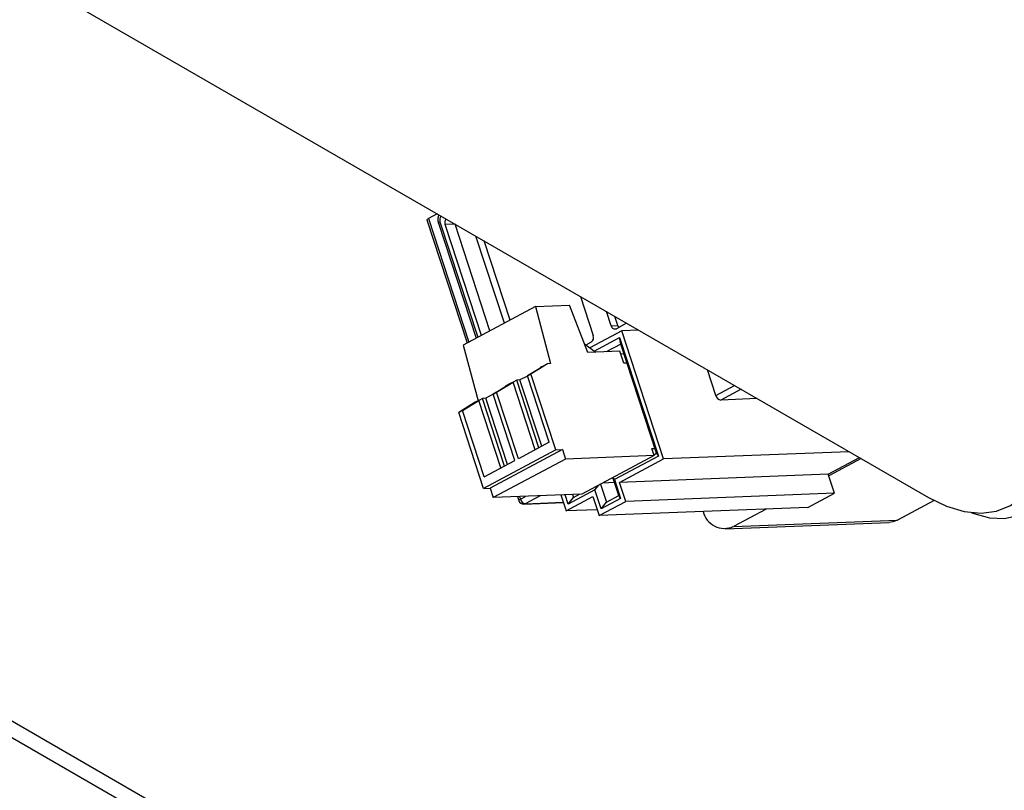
# Model space of a CAD drawing. Header units: millimetres. Extents: x 0 to 420, y 0 to 297.
# Tile 12 of 78: x 151 to 161, y 96 to 104. Entities that reach past the tile are written whole.
import ezdxf

# ---------------------------------------------------------------- set-up
doc = ezdxf.new("R2010")
doc.units = ezdxf.units.MM

msp = doc.modelspace()

# ---------------------------------------------------------------- linework, layer by layer
at = {"color": 7, "linetype": 'Continuous', "lineweight": 25}
for p, q in [((145.9319, 107.3989), (160.2438, 99.1368)), ((160.5878, 91.5845), (139.6387, 103.6781)), ((139.5109, 103.5938), (160.491, 91.4823)), ((155.3449, 101.8485), (155.739, 100.6458)), ((155.4442, 101.9076), (155.3604, 101.8629)), ((155.4574, 101.8147), (155.8253, 100.6919)), ((155.6195, 101.8052), (155.5234, 101.8015)), ((155.8778, 100.7198), (155.5234, 101.8015)), ((155.619, 101.8066), (155.6195, 101.8052)), ((155.9606, 100.764), (155.6195, 101.8052)), ((156.1016, 100.8393), (155.8233, 101.6887)), ((156.1569, 100.8687), (155.9034, 101.6425)), ((156.8449, 101.099), (156.9694, 100.7189)), ((156.4051, 101.0011), (155.7, 100.625)), ((156.4051, 101.0011), (156.7384, 101.014)), ((156.4051, 101.0011), (156.5536, 100.444)), ((156.9181, 100.552), (156.7384, 101.014)), ((157.1457, 100.8129), (157.1003, 100.9515)), ((157.2098, 100.8154), (157.1803, 100.9053)), ((157.1457, 100.8129), (157.2098, 100.8154)), ((157.2959, 100.8386), (157.1961, 100.7854)), ((157.2472, 100.7638), (156.9358, 100.5977)), ((156.9795, 100.5666), (157.2271, 100.6987)), ((157.2271, 100.6987), (157.6064, 99.5409)), ((157.239, 100.6348), (157.2271, 100.6987)), ((157.4142, 100.7703), (157.2472, 100.7638)), ((157.6569, 99.5133), (157.2472, 100.7638)), ((155.7, 100.625), (155.8447, 100.0819)), ((156.8868, 100.6326), (156.9958, 100.555)), ((156.9493, 100.6538), (156.8966, 100.6256)), ((157.239, 100.6348), (157.0968, 100.5589)), ((157.5881, 99.5696), (157.239, 100.6348)), ((157.2298, 100.5641), (156.9181, 100.552)), ((157.2677, 100.4483), (157.2298, 100.5641)), ((157.2706, 100.5384), (157.2386, 100.5372)), ((156.326, 100.324), (156.4863, 100.424)), ((156.5215, 100.4428), (156.3612, 100.3428)), ((156.4863, 100.424), (156.451, 100.4052)), ((156.4519, 100.4025), (156.451, 100.4052)), ((156.5215, 100.4428), (156.4863, 100.424)), ((156.5536, 100.444), (156.5215, 100.4428)), ((157.2997, 100.4496), (157.2677, 100.4483)), ((156.3263, 100.3228), (156.2539, 100.2842)), ((156.3612, 100.3428), (156.326, 100.324)), ((156.5384, 99.6756), (156.326, 100.324)), ((156.604, 99.6018), (156.3612, 100.3428)), ((158.1676, 100.1335), (158.086, 100.3825)), ((155.991, 100.1453), (156.1513, 100.2454)), ((156.0263, 100.1641), (156.1866, 100.2642)), ((156.1513, 100.2454), (156.1161, 100.2266)), ((156.1169, 100.2239), (156.1161, 100.2266)), ((156.1866, 100.2642), (156.1513, 100.2454)), ((156.2218, 100.283), (156.1866, 100.2642)), ((156.4031, 99.6034), (156.1866, 100.2642)), ((156.2539, 100.2842), (156.2218, 100.283)), ((156.4383, 99.6222), (156.2218, 100.283)), ((156.466, 99.637), (156.2539, 100.2842)), ((155.8869, 100.1043), (155.8517, 100.0855)), ((155.919, 100.1056), (155.8869, 100.1043)), ((156.1034, 99.4436), (155.8869, 100.1043)), ((155.9914, 100.1442), (155.919, 100.1056)), ((156.131, 99.4583), (155.919, 100.1056)), ((156.0263, 100.1641), (155.991, 100.1453)), ((156.2035, 99.497), (155.991, 100.1453)), ((156.2387, 99.5158), (156.0263, 100.1641)), ((158.5714, 100.1023), (158.2148, 100.0884)), ((155.8164, 100.0667), (155.6561, 99.9667)), ((155.6914, 99.9855), (155.8517, 100.0855)), ((155.8517, 100.0855), (155.8164, 100.0667)), ((156.0682, 99.4248), (155.8517, 100.0855)), ((155.6914, 99.9855), (155.6561, 99.9667)), ((155.8989, 99.2257), (155.6561, 99.9667)), ((155.9038, 99.3371), (155.6914, 99.9855)), ((156.5384, 99.6756), (156.2387, 99.5158)), ((156.604, 99.6018), (155.8989, 99.2257)), ((156.6681, 99.6043), (155.963, 99.2282)), ((156.604, 99.6018), (156.6681, 99.6043)), ((156.6681, 99.6043), (156.6984, 99.5116)), ((157.5636, 99.5452), (156.6984, 99.5116)), ((157.5636, 99.5452), (156.8585, 99.1691)), ((157.6064, 99.5409), (157.1763, 99.3115)), ((157.5408, 99.6147), (157.5729, 99.6159)), ((157.5636, 99.5452), (157.5408, 99.6147)), ((157.5604, 99.5549), (157.5881, 99.5696)), ((157.5881, 99.5696), (157.6064, 99.5409)), ((159.4697, 99.5837), (157.6569, 99.5133)), ((159.2647, 99.363), (159.5699, 99.5258)), ((155.9038, 99.3371), (156.2035, 99.497)), ((156.6984, 99.5116), (155.9933, 99.1356)), ((157.2268, 99.2839), (157.6569, 99.5133)), ((159.5846, 99.5174), (159.2692, 99.3492)), ((157.1763, 99.3115), (157.1633, 99.3317)), ((159.2647, 99.363), (157.2268, 99.2839)), ((159.3254, 99.1778), (159.2647, 99.363)), ((156.9859, 99.2099), (157.0227, 99.2567)), ((157.0412, 99.2666), (157.0988, 99.091)), ((157.1771, 99.2817), (157.061, 99.2772)), ((157.2186, 99.155), (157.1611, 99.3305)), ((157.1763, 99.3115), (157.237, 99.1262)), ((157.2875, 99.0987), (157.2268, 99.2839)), ((155.8989, 99.2257), (155.963, 99.2282)), ((155.963, 99.2282), (155.9933, 99.1356)), ((156.8585, 99.1691), (155.9933, 99.1356)), ((156.2308, 99.1448), (156.2432, 99.1068)), ((156.654, 99.1612), (156.705, 99.0057)), ((156.725, 99.0708), (156.6949, 99.1628)), ((156.705, 99.0057), (156.9659, 99.1448)), ((156.9859, 99.2099), (156.725, 99.0708)), ((156.7678, 99.1656), (156.7772, 99.1371)), ((156.7772, 99.1371), (156.8355, 99.1683)), ((156.9659, 99.1448), (157.0266, 98.9595)), ((157.0466, 99.0247), (156.9859, 99.2099)), ((157.0988, 99.091), (157.2186, 99.155)), ((157.237, 99.1262), (157.2186, 99.155)), ((159.3254, 99.1778), (157.2875, 99.0987)), ((159.0645, 99.0386), (159.3254, 99.1778)), ((156.2927, 99.0724), (156.6782, 99.0874)), ((156.725, 99.0708), (156.7772, 99.1371)), ((157.0266, 98.9595), (157.2875, 99.0987)), ((157.237, 99.1262), (157.0466, 99.0247)), ((157.0466, 99.0247), (157.0988, 99.091)), ((160.2994, 99.1063), (159.9399, 98.9146)), ((157.0076, 99.0174), (156.705, 99.0057)), ((159.0645, 99.0386), (157.0266, 98.9595)), ((158.6573, 99.0228), (158.3378, 98.8524)), ((158.2584, 98.8305), (159.8605, 98.8927)), ((158.3378, 98.8524), (159.9399, 98.9146))]:
    msp.add_line(p, q, dxfattribs=at)
at = {"color": 8, "linetype": 'Continuous', "lineweight": 25}
for p, q in [((155.3604, 101.8629), (155.7561, 100.655)), ((155.4729, 101.829), (155.8425, 100.701)), ((158.1676, 100.1335), (158.3493, 100.2305)), ((158.4126, 100.1939), (158.2148, 100.0884)), ((156.2507, 99.1456), (156.2587, 99.1211)), ((156.2587, 99.1211), (156.3087, 99.1478)), ((156.4508, 99.1533), (156.3059, 99.0761)), ((156.3059, 99.0761), (156.6772, 99.0905))]:
    msp.add_line(p, q, dxfattribs=at)
at = {"color": 7, "linetype": 'Continuous', "lineweight": 25, "flags": 128}
for points in [[(155.3449, 101.8485), (155.3448, 101.8499), (155.3462, 101.8526), (155.3493, 101.8558), (155.3541, 101.8592), (155.3604, 101.8629)], [(160.2438, 99.1368), (160.4208, 99.0507), (160.5934, 98.9989), (160.7574, 98.9827), (160.9088, 99.0024), (161.0438, 99.0576), (161.1591, 99.147), (161.2518, 99.2682), (161.3198, 99.4184), (161.3612, 99.5938), (161.3752, 99.7902)], [(160.6644, 98.9877), (160.6863, 98.9792), (160.841, 98.9377), (160.9862, 98.9321), (161.1175, 98.9624), (161.2308, 99.0279), (161.3227, 99.1264), (161.3904, 99.255), (161.4319, 99.4098), (161.4459, 99.586)], [(159.9399, 98.9146), (159.8969, 98.8979), (159.8605, 98.8927)]]:
    msp.add_lwpolyline(points, dxfattribs=at)
at = {"color": 8, "linetype": 'Continuous', "lineweight": 25, "flags": 128}
for points in [[(155.4729, 101.829), (155.4667, 101.8253), (155.4619, 101.8219), (155.4587, 101.8187), (155.4574, 101.816), (155.4574, 101.8147)], [(156.2587, 99.1211), (156.2524, 99.1175), (156.2477, 99.114), (156.2445, 99.1109), (156.2432, 99.1082), (156.2432, 99.1068)], [(156.3059, 99.0761), (156.2988, 99.0733), (156.2927, 99.0724)]]:
    msp.add_lwpolyline(points, dxfattribs=at)
at = {"color": 8, "linetype": 'Continuous', "lineweight": 25}
msp.add_arc((155.5295, 101.8486), 0.0598, 141.86617, 199.0917, dxfattribs=at)
at = {"color": 7, "linetype": 'Continuous', "lineweight": 25}
for centre, radius, start, end in [((155.5789, 101.8213), 0.059, 142.79199, 199.62677), ((157.1819, 100.8193), 0.0368, 190.05673, 292.71928), ((157.26, 100.8312), 0.0527, 197.50494, 219.43978), ((156.918, 100.6991), 0.0551, 304.65135, 21.07011), ((158.2253, 100.1468), 0.0593, 192.90966, 259.75743), ((156.2908, 99.1224), 0.05, 198.14173, 272.2227), ((156.3165, 99.1344), 0.0593, 192.90966, 259.75743), ((158.2524, 99.0522), 0.2172, 194.18745, 293.12817)]:
    msp.add_arc(centre, radius, start, end, dxfattribs=at)
msp.add_open_spline([(155.4629, 101.8968), (155.4618, 101.8949), (155.4544, 101.8831), (155.4506, 101.8556), (155.4528, 101.8294), (155.457, 101.8162), (155.4574, 101.8147)], degree=3, knots=[0, 0, 0, 0, 0.07937, 0.504358, 0.944015, 1, 1, 1, 1], dxfattribs=at)

doc.saveas('drawing.dxf')
